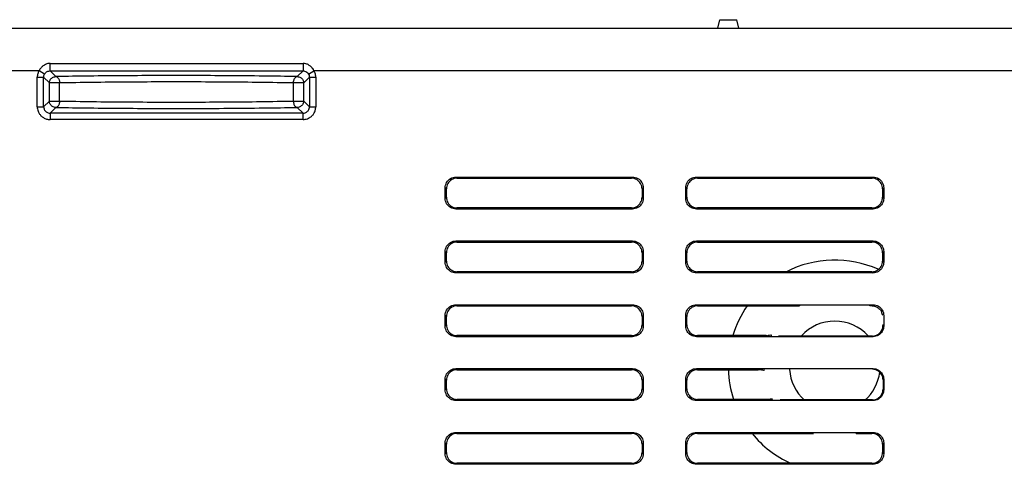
# Model space of a CAD drawing. Header units: inches. Extents: x 0 to 34, y 0 to 22.
# Tile 67 of 86: x 24.117 to 25.273, y 13.562 to 14.085. Entities that reach past the tile are written whole.
import ezdxf

# ---------------------------------------------------------------- set-up
doc = ezdxf.new("R2010")
doc.units = ezdxf.units.IN
doc.header["$LTSCALE"] = 1.87
doc.header["$MEASUREMENT"] = 0
doc.layers.get('0').update_dxf_attribs({"linetype": 'CONTINUOUS'})
doc.layers.add('COSMETIC', color=7, linetype='CONTINUOUS')

msp = doc.modelspace()

# ---------------------------------------------------------------- linework, layer by layer
at = {"color": 7, "linetype": 'CONTINUOUS'}
for p, q in [((23.30858, 14.07466), (30.35703, 14.07466)), ((24.93672, 14.07466), (24.93922, 14.08466)), ((24.93922, 14.08466), (24.95922, 14.08466)), ((24.96172, 14.07466), (24.95922, 14.08466)), ((24.15259, 14.02445), (24.15259, 14.03323)), ((24.15259, 14.03323), (24.44968, 14.03323)), ((24.44968, 14.03323), (24.44968, 14.02445)), ((24.1397, 14.02466), (23.7769, 14.02466)), ((24.13758, 13.98235), (24.13758, 14.01697)), ((24.13758, 14.01697), (24.14507, 14.01697)), ((24.14613, 14.02082), (24.1397, 14.02466)), ((24.14507, 13.98235), (24.14507, 14.01697)), ((24.14507, 14.01697), (24.15179, 14.01026)), ((24.15259, 14.02445), (24.15928, 14.01775)), ((24.15259, 14.02445), (24.44968, 14.02445)), ((24.44298, 14.01775), (24.44968, 14.02445)), ((24.45048, 14.01026), (24.45719, 14.01697)), ((24.45613, 14.02082), (24.46257, 14.02466)), ((24.45719, 14.01697), (24.45719, 13.98235)), ((24.45719, 14.01697), (24.46469, 14.01697)), ((25.64391, 14.02468), (24.46257, 14.02466)), ((24.46469, 14.01697), (24.46469, 13.98235)), ((24.15179, 13.98906), (24.15179, 14.01026)), ((24.16374, 14.01026), (24.15179, 14.01026)), ((24.16374, 13.98906), (24.16374, 14.01026)), ((24.43852, 13.98906), (24.43852, 14.01026)), ((24.45048, 14.01026), (24.43852, 14.01026)), ((24.45048, 13.98906), (24.45048, 14.01026)), ((24.13758, 13.98235), (24.14507, 13.98235)), ((24.15179, 13.98906), (24.14507, 13.98235)), ((24.15179, 13.98906), (24.16374, 13.98906)), ((24.15928, 13.98156), (24.15257, 13.97485)), ((24.43852, 13.98906), (24.45048, 13.98906)), ((24.44969, 13.97485), (24.44298, 13.98156)), ((24.45719, 13.98235), (24.45048, 13.98906)), ((24.45719, 13.98235), (24.46469, 13.98235)), ((24.15257, 13.97485), (24.15257, 13.96735)), ((24.44969, 13.97485), (24.15257, 13.97485)), ((24.44969, 13.96735), (24.44969, 13.97485)), ((24.44969, 13.96735), (24.15257, 13.96735)), ((24.63052, 13.89835), (24.62921, 13.89966)), ((24.62921, 13.89966), (24.83672, 13.89966)), ((24.63052, 13.89835), (24.83541, 13.89835)), ((24.83541, 13.89835), (24.83672, 13.89966)), ((24.91302, 13.89835), (24.91171, 13.89966)), ((24.91171, 13.89966), (25.11922, 13.89966)), ((24.91302, 13.89835), (25.11791, 13.89835)), ((25.11791, 13.89835), (25.11922, 13.89966)), ((24.61672, 13.87465), (24.61672, 13.88716)), ((24.61803, 13.88585), (24.61672, 13.88716)), ((24.61803, 13.87596), (24.61803, 13.88585)), ((24.84791, 13.88585), (24.84922, 13.88716)), ((24.84791, 13.88585), (24.84791, 13.87596)), ((24.84922, 13.88716), (24.84922, 13.87465)), ((24.89922, 13.87465), (24.89922, 13.88716)), ((24.90053, 13.88585), (24.89922, 13.88716)), ((24.90053, 13.87596), (24.90053, 13.88585)), ((25.13041, 13.88585), (25.13172, 13.88716)), ((25.13041, 13.88585), (25.13041, 13.87596)), ((25.13172, 13.88716), (25.13172, 13.87465)), ((24.61803, 13.87596), (24.61672, 13.87465)), ((24.84791, 13.87596), (24.84922, 13.87465)), ((24.90053, 13.87596), (24.89922, 13.87465)), ((25.13041, 13.87596), (25.13172, 13.87465)), ((24.63052, 13.86347), (24.62921, 13.86216)), ((24.83672, 13.86216), (24.62921, 13.86216)), ((24.83541, 13.86347), (24.63052, 13.86347)), ((24.83541, 13.86347), (24.83672, 13.86216)), ((24.91302, 13.86347), (24.91171, 13.86216)), ((25.11922, 13.86216), (24.91171, 13.86216)), ((25.11791, 13.86347), (24.91302, 13.86347)), ((25.11791, 13.86347), (25.11922, 13.86216)), ((24.63052, 13.82335), (24.62921, 13.82466)), ((24.62921, 13.82466), (24.83672, 13.82466)), ((24.63052, 13.82335), (24.83541, 13.82335)), ((24.83541, 13.82335), (24.83672, 13.82466)), ((24.91302, 13.82335), (24.91171, 13.82466)), ((24.91171, 13.82466), (25.11922, 13.82466)), ((24.91302, 13.82335), (25.11791, 13.82335)), ((25.11791, 13.82335), (25.11922, 13.82466)), ((24.61672, 13.79965), (24.61672, 13.81216)), ((24.61803, 13.81085), (24.61672, 13.81216)), ((24.61803, 13.80096), (24.61803, 13.81085)), ((24.84791, 13.81085), (24.84922, 13.81216)), ((24.84791, 13.81085), (24.84791, 13.80096)), ((24.84922, 13.81216), (24.84922, 13.79965)), ((24.89922, 13.79965), (24.89922, 13.81216)), ((24.90053, 13.81085), (24.89922, 13.81216)), ((24.90053, 13.80096), (24.90053, 13.81085)), ((25.13041, 13.81085), (25.13172, 13.81216)), ((25.13041, 13.81085), (25.13041, 13.80096)), ((25.13172, 13.81216), (25.13172, 13.79965)), ((24.61803, 13.80096), (24.61672, 13.79965)), ((24.84791, 13.80096), (24.84922, 13.79965)), ((24.90053, 13.80096), (24.89922, 13.79965)), ((25.13041, 13.80096), (25.13172, 13.79965)), ((24.63052, 13.78847), (24.62921, 13.78716)), ((24.83672, 13.78716), (24.62921, 13.78716)), ((24.83541, 13.78847), (24.63052, 13.78847)), ((24.83541, 13.78847), (24.83672, 13.78716)), ((24.91302, 13.78847), (24.91171, 13.78716)), ((25.11922, 13.78716), (24.91171, 13.78716)), ((25.11791, 13.78847), (24.91302, 13.78847)), ((25.11791, 13.78847), (25.11922, 13.78716)), ((24.63052, 13.74835), (24.62921, 13.74966)), ((24.62921, 13.74966), (24.83672, 13.74966)), ((24.63052, 13.74835), (24.83541, 13.74835)), ((24.83541, 13.74835), (24.83672, 13.74966)), ((24.91302, 13.74835), (24.91171, 13.74966)), ((24.91171, 13.74966), (25.11922, 13.74966)), ((24.91302, 13.74835), (25.01915, 13.74835)), ((24.61672, 13.72465), (24.61672, 13.73716)), ((24.61803, 13.73585), (24.61672, 13.73716)), ((24.61803, 13.72596), (24.61803, 13.73585)), ((24.84791, 13.73585), (24.84922, 13.73716)), ((24.84791, 13.73585), (24.84791, 13.72596)), ((24.84922, 13.73716), (24.84922, 13.72465)), ((24.89922, 13.72465), (24.89922, 13.73716)), ((24.90053, 13.73585), (24.89922, 13.73716)), ((24.90053, 13.72596), (24.90053, 13.73585)), ((25.13172, 13.73716), (25.13172, 13.72465)), ((24.61803, 13.72596), (24.61672, 13.72465)), ((24.84791, 13.72596), (24.84922, 13.72465)), ((24.90053, 13.72596), (24.89922, 13.72465)), ((24.63052, 13.71347), (24.62921, 13.71216)), ((24.83672, 13.71216), (24.62921, 13.71216)), ((24.83541, 13.71347), (24.63052, 13.71347)), ((24.83541, 13.71347), (24.83672, 13.71216)), ((24.91302, 13.71347), (24.91171, 13.71216)), ((25.11922, 13.71216), (24.91171, 13.71216)), ((24.99187, 13.71347), (24.91302, 13.71347)), ((25.11844, 13.71294), (25.00831, 13.71294)), ((25.11844, 13.71294), (25.11922, 13.71216)), ((24.63052, 13.67335), (24.62921, 13.67466)), ((24.62921, 13.67466), (24.83672, 13.67466)), ((24.63052, 13.67335), (24.83541, 13.67335)), ((24.83541, 13.67335), (24.83672, 13.67466)), ((24.91302, 13.67335), (24.91171, 13.67466)), ((24.91171, 13.67466), (25.11922, 13.67466)), ((24.91302, 13.67335), (24.9843, 13.67335)), ((24.9918, 13.67355), (24.99179, 13.67368)), ((25.11844, 13.67387), (25.11922, 13.67466)), ((24.61672, 13.64965), (24.61672, 13.66216)), ((24.61803, 13.66085), (24.61672, 13.66216)), ((24.61803, 13.65096), (24.61803, 13.66085)), ((24.84791, 13.66085), (24.84922, 13.66216)), ((24.84791, 13.66085), (24.84791, 13.65096)), ((24.84922, 13.66216), (24.84922, 13.64965)), ((24.89922, 13.64965), (24.89922, 13.66216)), ((24.90053, 13.66085), (24.89922, 13.66216)), ((24.90053, 13.65096), (24.90053, 13.66085)), ((25.13093, 13.66138), (25.13172, 13.66216)), ((25.13093, 13.66138), (25.13093, 13.65044)), ((25.13172, 13.66216), (25.13172, 13.64965)), ((24.61803, 13.65096), (24.61672, 13.64965)), ((24.84791, 13.65096), (24.84922, 13.64965)), ((24.90053, 13.65096), (24.89922, 13.64965)), ((25.13093, 13.65044), (25.13172, 13.64965)), ((24.63052, 13.63847), (24.62921, 13.63716)), ((24.83672, 13.63716), (24.62921, 13.63716)), ((24.83541, 13.63847), (24.63052, 13.63847)), ((24.83541, 13.63847), (24.83672, 13.63716)), ((24.91302, 13.63847), (24.91171, 13.63716)), ((25.11922, 13.63716), (24.91171, 13.63716)), ((24.99296, 13.63847), (24.91302, 13.63847)), ((25.11844, 13.63794), (25.01029, 13.63794)), ((25.11844, 13.63794), (25.11922, 13.63716)), ((24.63052, 13.59835), (24.62921, 13.59966)), ((24.62921, 13.59966), (24.83672, 13.59966)), ((24.63052, 13.59835), (24.83541, 13.59835)), ((24.83541, 13.59835), (24.83672, 13.59966)), ((24.91302, 13.59835), (24.91171, 13.59966)), ((24.91171, 13.59966), (25.11922, 13.59966)), ((24.91302, 13.59835), (25.03075, 13.59835)), ((24.61672, 13.57465), (24.61672, 13.58716)), ((24.61803, 13.58585), (24.61672, 13.58716)), ((24.61803, 13.57596), (24.61803, 13.58585)), ((24.84791, 13.58585), (24.84922, 13.58716)), ((24.84791, 13.58585), (24.84791, 13.57596)), ((24.84922, 13.58716), (24.84922, 13.57465)), ((24.89922, 13.57465), (24.89922, 13.58716)), ((24.90053, 13.58585), (24.89922, 13.58716)), ((24.90053, 13.57596), (24.90053, 13.58585)), ((25.13041, 13.58585), (25.13172, 13.58716)), ((25.13041, 13.58585), (25.13041, 13.57596)), ((25.13172, 13.58716), (25.13172, 13.57465)), ((24.61803, 13.57596), (24.61672, 13.57465)), ((24.84791, 13.57596), (24.84922, 13.57465)), ((24.90053, 13.57596), (24.89922, 13.57465)), ((25.13041, 13.57596), (25.13172, 13.57465)), ((24.63052, 13.56347), (24.62921, 13.56216)), ((24.83672, 13.56216), (24.62921, 13.56216)), ((24.83541, 13.56347), (24.63052, 13.56347)), ((24.83541, 13.56347), (24.83672, 13.56216)), ((24.91302, 13.56347), (24.91171, 13.56216)), ((25.11922, 13.56216), (24.91171, 13.56216)), ((25.11791, 13.56347), (24.91302, 13.56347)), ((25.11791, 13.56347), (25.11922, 13.56216))]:
    msp.add_line(p, q, dxfattribs=at)
for radius, start, end in [(0.0825, 119.90133, 120.08323), (0.0825, 59.91677, 60.09867), (0.05325, 42.58561, 137.41439), (0.0825, 46.80745, 46.95913), (0.05325, 183.71403, 228.37255), (0.05325, 311.62745, 352.62206), (0.0825, 252.04457, 252.34192), (0.0825, 287.65808, 287.95543)]:
    msp.add_arc((25.07422, 13.67716), radius, start, end, dxfattribs=at)
for points, knots in [([(24.15259, 14.03323), (24.15172, 14.03323), (24.14991, 14.03305), (24.14717, 14.03217), (24.1444, 14.03055), (24.14175, 14.02805), (24.14032, 14.02588), (24.1397, 14.02466)], [0, 0, 0, 0, 0.1594758, 0.3331438, 0.5262522, 0.7464863, 1, 1, 1, 1]), ([(24.46257, 14.02466), (24.46212, 14.02554), (24.46106, 14.02727), (24.45897, 14.02961), (24.45633, 14.03157), (24.45317, 14.03291), (24.45086, 14.03323), (24.44968, 14.03323)], [0, 0, 0, 0, 0.1814281, 0.3740685, 0.5749692, 0.7822882, 1, 1, 1, 1]), ([(24.1397, 14.02466), (24.13903, 14.02354), (24.13795, 14.02105), (24.13758, 14.01835), (24.13758, 14.01697)], [0, 0, 0, 0, 0.4845737, 1, 1, 1, 1]), ([(24.14507, 14.01697), (24.14507, 14.01766), (24.14526, 14.01901), (24.1458, 14.02026), (24.14613, 14.02082)], [0, 0, 0, 0, 0.5154403, 1, 1, 1, 1]), ([(24.14613, 14.02082), (24.14645, 14.02135), (24.14749, 14.02268), (24.14973, 14.0241), (24.15169, 14.02445), (24.15259, 14.02445)], [0, 0, 0, 0, 0.2405615, 0.6520729, 1, 1, 1, 1]), ([(24.15179, 14.01026), (24.15179, 14.01146), (24.15243, 14.01404), (24.15521, 14.017), (24.15794, 14.01775), (24.15928, 14.01775)], [0, 0, 0, 0, 0.3110873, 0.6537269, 1, 1, 1, 1]), ([(24.44298, 14.01775), (24.42973, 14.01801), (24.4026, 14.01843), (24.36187, 14.01881), (24.32099, 14.01899), (24.28048, 14.01898), (24.23986, 14.0188), (24.19942, 14.01842), (24.17249, 14.01801), (24.15928, 14.01775)], [0, 0, 0, 0, 0.140117, 0.2868709, 0.4307215, 0.5724306, 0.7152146, 0.8602861, 1, 1, 1, 1]), ([(24.15928, 14.01775), (24.1601, 14.01773), (24.16189, 14.01669), (24.16344, 14.01384), (24.16352, 14.01149), (24.16374, 14.01026)], [0, 0, 0, 0, 0.2612555, 0.6002883, 1, 1, 1, 1]), ([(24.43852, 14.01026), (24.43839, 14.0115), (24.43896, 14.01383), (24.44034, 14.0167), (24.44216, 14.01772), (24.44298, 14.01775)], [0, 0, 0, 0, 0.3996412, 0.7386417, 1, 1, 1, 1]), ([(24.44298, 14.01775), (24.44427, 14.01775), (24.44691, 14.01705), (24.44977, 14.01419), (24.45048, 14.01155), (24.45048, 14.01026)], [0, 0, 0, 0, 0.3333143, 0.6666857, 1, 1, 1, 1]), ([(24.44968, 14.02445), (24.45027, 14.02445), (24.45192, 14.02426), (24.45432, 14.02312), (24.45566, 14.0216), (24.45613, 14.02082)], [0, 0, 0, 0, 0.2297707, 0.6435116, 1, 1, 1, 1]), ([(24.45613, 14.02082), (24.45661, 14.02002), (24.45727, 14.01878), (24.45702, 14.01748), (24.45686, 14.01712)], [0, 0, 0, 0, 0.7258926, 1, 1, 1, 1]), ([(24.46469, 14.01697), (24.46469, 14.01779), (24.46455, 14.01949), (24.46387, 14.02211), (24.46307, 14.02382), (24.46257, 14.02466)], [0, 0, 0, 0, 0.3035425, 0.6348452, 1, 1, 1, 1]), ([(24.43852, 14.01026), (24.42567, 14.01051), (24.39937, 14.01093), (24.35991, 14.01131), (24.32034, 14.01149), (24.28114, 14.01149), (24.24182, 14.0113), (24.20266, 14.01092), (24.17655, 14.01051), (24.16374, 14.01026)], [0, 0, 0, 0, 0.1403842, 0.2870937, 0.430824, 0.5723731, 0.7150138, 0.8600747, 1, 1, 1, 1]), ([(24.13758, 13.98235), (24.13758, 13.98151), (24.13772, 13.97975), (24.13844, 13.97707), (24.13978, 13.9743), (24.14188, 13.97164), (24.14479, 13.96934), (24.14844, 13.96774), (24.15117, 13.96735), (24.15257, 13.96735)], [0, 0, 0, 0, 0.1068614, 0.2237568, 0.3529567, 0.4962374, 0.6531985, 0.821607, 1, 1, 1, 1]), ([(24.14507, 13.98235), (24.14507, 13.98147), (24.14541, 13.97952), (24.14682, 13.9773), (24.14867, 13.97584), (24.1505, 13.97504), (24.15187, 13.97485), (24.15257, 13.97485)], [0, 0, 0, 0, 0.2234779, 0.4947362, 0.6519996, 0.8208938, 1, 1, 1, 1]), ([(24.15928, 13.98156), (24.15799, 13.98156), (24.15535, 13.98227), (24.15249, 13.98513), (24.15179, 13.98777), (24.15179, 13.98906)], [0, 0, 0, 0, 0.3333143, 0.6666857, 1, 1, 1, 1]), ([(24.16374, 13.98906), (24.16387, 13.98782), (24.1633, 13.98548), (24.16192, 13.98262), (24.1601, 13.98159), (24.15928, 13.98156)], [0, 0, 0, 0, 0.3997121, 0.7387451, 1, 1, 1, 1]), ([(24.15928, 13.98156), (24.17249, 13.98131), (24.19942, 13.98089), (24.23986, 13.98052), (24.28048, 13.98033), (24.32099, 13.98033), (24.36187, 13.98051), (24.4026, 13.98089), (24.42973, 13.98131), (24.44298, 13.98156)], [0, 0, 0, 0, 0.1397139, 0.2847854, 0.4275694, 0.5692785, 0.7131291, 0.859883, 1, 1, 1, 1]), ([(24.16374, 13.98906), (24.17655, 13.9888), (24.20266, 13.98839), (24.24182, 13.98801), (24.28114, 13.98783), (24.32034, 13.98783), (24.35991, 13.98801), (24.39937, 13.98839), (24.42567, 13.9888), (24.43852, 13.98906)], [0, 0, 0, 0, 0.1399253, 0.2849862, 0.4276269, 0.569176, 0.7129063, 0.8596158, 1, 1, 1, 1]), ([(24.44298, 13.98156), (24.44216, 13.98158), (24.44037, 13.98263), (24.43882, 13.98548), (24.43874, 13.98783), (24.43852, 13.98906)], [0, 0, 0, 0, 0.2613593, 0.6003595, 1, 1, 1, 1]), ([(24.45048, 13.98906), (24.45048, 13.98785), (24.44984, 13.98528), (24.44705, 13.98232), (24.44432, 13.98156), (24.44298, 13.98156)], [0, 0, 0, 0, 0.3110873, 0.6537269, 1, 1, 1, 1]), ([(24.44969, 13.97485), (24.45056, 13.97485), (24.4525, 13.97518), (24.45471, 13.97658), (24.45618, 13.97842), (24.457, 13.98026), (24.45719, 13.98164), (24.45719, 13.98235)], [0, 0, 0, 0, 0.2219429, 0.49154, 0.6488056, 0.8189317, 1, 1, 1, 1]), ([(24.44969, 13.96735), (24.45053, 13.96735), (24.45227, 13.9675), (24.45494, 13.9682), (24.45769, 13.96953), (24.46035, 13.9716), (24.46267, 13.9745), (24.46429, 13.97817), (24.46469, 13.98093), (24.46469, 13.98235)], [0, 0, 0, 0, 0.1062484, 0.2223619, 0.3505794, 0.49295, 0.6497803, 0.8193523, 1, 1, 1, 1]), ([(24.61672, 13.88716), (24.61672, 13.88932), (24.61789, 13.89371), (24.62266, 13.89849), (24.62706, 13.89966), (24.62921, 13.89966)], [0, 0, 0, 0, 0.3333698, 0.666629, 1, 1, 1, 1]), ([(24.63052, 13.89835), (24.62837, 13.89835), (24.62397, 13.89718), (24.6192, 13.8924), (24.61803, 13.88801), (24.61803, 13.88585)], [0, 0, 0, 0, 0.333371, 0.6666302, 1, 1, 1, 1]), ([(24.84791, 13.88585), (24.84791, 13.88801), (24.84674, 13.8924), (24.84196, 13.89718), (24.83757, 13.89835), (24.83541, 13.89835)], [0, 0, 0, 0, 0.333371, 0.6666302, 1, 1, 1, 1]), ([(24.83672, 13.89966), (24.83888, 13.89966), (24.84327, 13.89849), (24.84805, 13.89371), (24.84922, 13.88932), (24.84922, 13.88716)], [0, 0, 0, 0, 0.3333698, 0.666629, 1, 1, 1, 1]), ([(24.89922, 13.88716), (24.89922, 13.88932), (24.90039, 13.89371), (24.90516, 13.89849), (24.90956, 13.89966), (24.91171, 13.89966)], [0, 0, 0, 0, 0.3333698, 0.666629, 1, 1, 1, 1]), ([(24.91302, 13.89835), (24.91087, 13.89835), (24.90647, 13.89718), (24.9017, 13.8924), (24.90053, 13.88801), (24.90053, 13.88585)], [0, 0, 0, 0, 0.333371, 0.6666302, 1, 1, 1, 1]), ([(25.13041, 13.88585), (25.13041, 13.88801), (25.12924, 13.8924), (25.12446, 13.89718), (25.12007, 13.89835), (25.11791, 13.89835)], [0, 0, 0, 0, 0.333371, 0.6666302, 1, 1, 1, 1]), ([(25.11922, 13.89966), (25.12138, 13.89966), (25.12577, 13.89849), (25.13055, 13.89371), (25.13172, 13.88932), (25.13172, 13.88716)], [0, 0, 0, 0, 0.3333698, 0.666629, 1, 1, 1, 1]), ([(24.62921, 13.86216), (24.62706, 13.86216), (24.62266, 13.86333), (24.61789, 13.8681), (24.61672, 13.8725), (24.61672, 13.87465)], [0, 0, 0, 0, 0.3333698, 0.666629, 1, 1, 1, 1]), ([(24.61803, 13.87596), (24.61803, 13.87381), (24.6192, 13.86941), (24.62397, 13.86464), (24.62837, 13.86347), (24.63052, 13.86347)], [0, 0, 0, 0, 0.333371, 0.6666302, 1, 1, 1, 1]), ([(24.83541, 13.86347), (24.83757, 13.86347), (24.84196, 13.86464), (24.84674, 13.86941), (24.84791, 13.87381), (24.84791, 13.87596)], [0, 0, 0, 0, 0.333371, 0.6666302, 1, 1, 1, 1]), ([(24.84922, 13.87465), (24.84922, 13.8725), (24.84805, 13.8681), (24.84327, 13.86333), (24.83888, 13.86216), (24.83672, 13.86216)], [0, 0, 0, 0, 0.3333698, 0.666629, 1, 1, 1, 1]), ([(24.91171, 13.86216), (24.90956, 13.86216), (24.90516, 13.86333), (24.90039, 13.8681), (24.89922, 13.8725), (24.89922, 13.87465)], [0, 0, 0, 0, 0.3333698, 0.666629, 1, 1, 1, 1]), ([(24.90053, 13.87596), (24.90053, 13.87381), (24.9017, 13.86941), (24.90647, 13.86464), (24.91087, 13.86347), (24.91302, 13.86347)], [0, 0, 0, 0, 0.333371, 0.6666302, 1, 1, 1, 1]), ([(25.11791, 13.86347), (25.12007, 13.86347), (25.12446, 13.86464), (25.12924, 13.86941), (25.13041, 13.87381), (25.13041, 13.87596)], [0, 0, 0, 0, 0.333371, 0.6666302, 1, 1, 1, 1]), ([(25.13172, 13.87465), (25.13172, 13.8725), (25.13055, 13.8681), (25.12577, 13.86333), (25.12138, 13.86216), (25.11922, 13.86216)], [0, 0, 0, 0, 0.3333698, 0.666629, 1, 1, 1, 1]), ([(24.61672, 13.81216), (24.61672, 13.81432), (24.61789, 13.81871), (24.62266, 13.82349), (24.62706, 13.82466), (24.62921, 13.82466)], [0, 0, 0, 0, 0.3333698, 0.666629, 1, 1, 1, 1]), ([(24.63052, 13.82335), (24.62837, 13.82335), (24.62397, 13.82218), (24.6192, 13.8174), (24.61803, 13.81301), (24.61803, 13.81085)], [0, 0, 0, 0, 0.333371, 0.6666302, 1, 1, 1, 1]), ([(24.84791, 13.81085), (24.84791, 13.81301), (24.84674, 13.8174), (24.84196, 13.82218), (24.83757, 13.82335), (24.83541, 13.82335)], [0, 0, 0, 0, 0.333371, 0.6666302, 1, 1, 1, 1]), ([(24.83672, 13.82466), (24.83888, 13.82466), (24.84327, 13.82349), (24.84805, 13.81871), (24.84922, 13.81432), (24.84922, 13.81216)], [0, 0, 0, 0, 0.3333698, 0.666629, 1, 1, 1, 1]), ([(24.89922, 13.81216), (24.89922, 13.81432), (24.90039, 13.81871), (24.90516, 13.82349), (24.90956, 13.82466), (24.91171, 13.82466)], [0, 0, 0, 0, 0.3333698, 0.666629, 1, 1, 1, 1]), ([(24.91302, 13.82335), (24.91087, 13.82335), (24.90647, 13.82218), (24.9017, 13.8174), (24.90053, 13.81301), (24.90053, 13.81085)], [0, 0, 0, 0, 0.333371, 0.6666302, 1, 1, 1, 1]), ([(25.13041, 13.81085), (25.13041, 13.81301), (25.12924, 13.8174), (25.12446, 13.82218), (25.12007, 13.82335), (25.11791, 13.82335)], [0, 0, 0, 0, 0.333371, 0.6666302, 1, 1, 1, 1]), ([(25.11922, 13.82466), (25.12138, 13.82466), (25.12577, 13.82349), (25.13055, 13.81871), (25.13172, 13.81432), (25.13172, 13.81216)], [0, 0, 0, 0, 0.3333698, 0.666629, 1, 1, 1, 1]), ([(24.62921, 13.78716), (24.62706, 13.78716), (24.62266, 13.78833), (24.61789, 13.7931), (24.61672, 13.7975), (24.61672, 13.79965)], [0, 0, 0, 0, 0.3333698, 0.666629, 1, 1, 1, 1]), ([(24.61803, 13.80096), (24.61803, 13.79881), (24.6192, 13.79441), (24.62397, 13.78964), (24.62837, 13.78847), (24.63052, 13.78847)], [0, 0, 0, 0, 0.333371, 0.6666302, 1, 1, 1, 1]), ([(24.83541, 13.78847), (24.83757, 13.78847), (24.84196, 13.78964), (24.84674, 13.79441), (24.84791, 13.79881), (24.84791, 13.80096)], [0, 0, 0, 0, 0.333371, 0.6666302, 1, 1, 1, 1]), ([(24.84922, 13.79965), (24.84922, 13.7975), (24.84805, 13.7931), (24.84327, 13.78833), (24.83888, 13.78716), (24.83672, 13.78716)], [0, 0, 0, 0, 0.3333698, 0.666629, 1, 1, 1, 1]), ([(24.91171, 13.78716), (24.90956, 13.78716), (24.90516, 13.78833), (24.90039, 13.7931), (24.89922, 13.7975), (24.89922, 13.79965)], [0, 0, 0, 0, 0.3333698, 0.666629, 1, 1, 1, 1]), ([(24.90053, 13.80096), (24.90053, 13.79881), (24.9017, 13.79441), (24.90647, 13.78964), (24.91087, 13.78847), (24.91302, 13.78847)], [0, 0, 0, 0, 0.333371, 0.6666302, 1, 1, 1, 1]), ([(25.11791, 13.78847), (25.12007, 13.78847), (25.12446, 13.78964), (25.12924, 13.79441), (25.13041, 13.79881), (25.13041, 13.80096)], [0, 0, 0, 0, 0.333371, 0.6666302, 1, 1, 1, 1]), ([(25.13172, 13.79965), (25.13172, 13.7975), (25.13055, 13.7931), (25.12577, 13.78833), (25.12138, 13.78716), (25.11922, 13.78716)], [0, 0, 0, 0, 0.3333698, 0.666629, 1, 1, 1, 1]), ([(24.61672, 13.73716), (24.61672, 13.73932), (24.61789, 13.74371), (24.62266, 13.74849), (24.62706, 13.74966), (24.62921, 13.74966)], [0, 0, 0, 0, 0.3333698, 0.666629, 1, 1, 1, 1]), ([(24.63052, 13.74835), (24.62837, 13.74835), (24.62397, 13.74718), (24.6192, 13.7424), (24.61803, 13.73801), (24.61803, 13.73585)], [0, 0, 0, 0, 0.333371, 0.6666302, 1, 1, 1, 1]), ([(24.84791, 13.73585), (24.84791, 13.73801), (24.84674, 13.7424), (24.84196, 13.74718), (24.83757, 13.74835), (24.83541, 13.74835)], [0, 0, 0, 0, 0.333371, 0.6666302, 1, 1, 1, 1]), ([(24.83672, 13.74966), (24.83888, 13.74966), (24.84327, 13.74849), (24.84805, 13.74371), (24.84922, 13.73932), (24.84922, 13.73716)], [0, 0, 0, 0, 0.3333698, 0.666629, 1, 1, 1, 1]), ([(24.89922, 13.73716), (24.89922, 13.73932), (24.90039, 13.74371), (24.90516, 13.74849), (24.90956, 13.74966), (24.91171, 13.74966)], [0, 0, 0, 0, 0.3333698, 0.666629, 1, 1, 1, 1]), ([(24.91302, 13.74835), (24.91087, 13.74835), (24.90647, 13.74718), (24.9017, 13.7424), (24.90053, 13.73801), (24.90053, 13.73585)], [0, 0, 0, 0, 0.333371, 0.6666302, 1, 1, 1, 1]), ([(25.01915, 13.74835), (25.02049, 13.74835), (25.02299, 13.74838), (25.02651, 13.74832), (25.02967, 13.74862), (25.03193, 13.74801), (25.03286, 13.74855)], [0, 0, 0, 0, 0.2923722, 0.548825, 0.7648626, 1, 1, 1, 1]), ([(25.118, 13.74844), (25.11934, 13.74841), (25.12231, 13.74791), (25.12611, 13.74558), (25.1296, 13.74215), (25.12938, 13.73852), (25.13053, 13.73745)], [0, 0, 0, 0, 0.2225323, 0.4897249, 0.7395414, 1, 1, 1, 1]), ([(25.11922, 13.74966), (25.12138, 13.74966), (25.12577, 13.74849), (25.13055, 13.74371), (25.13172, 13.73932), (25.13172, 13.73716)], [0, 0, 0, 0, 0.3333698, 0.666629, 1, 1, 1, 1]), ([(24.62921, 13.71216), (24.62706, 13.71216), (24.62266, 13.71333), (24.61789, 13.7181), (24.61672, 13.7225), (24.61672, 13.72465)], [0, 0, 0, 0, 0.3333698, 0.666629, 1, 1, 1, 1]), ([(24.61803, 13.72596), (24.61803, 13.72381), (24.6192, 13.71941), (24.62397, 13.71464), (24.62837, 13.71347), (24.63052, 13.71347)], [0, 0, 0, 0, 0.333371, 0.6666302, 1, 1, 1, 1]), ([(24.83541, 13.71347), (24.83757, 13.71347), (24.84196, 13.71464), (24.84674, 13.71941), (24.84791, 13.72381), (24.84791, 13.72596)], [0, 0, 0, 0, 0.333371, 0.6666302, 1, 1, 1, 1]), ([(24.84922, 13.72465), (24.84922, 13.7225), (24.84805, 13.7181), (24.84327, 13.71333), (24.83888, 13.71216), (24.83672, 13.71216)], [0, 0, 0, 0, 0.3333698, 0.666629, 1, 1, 1, 1]), ([(24.91171, 13.71216), (24.90956, 13.71216), (24.90516, 13.71333), (24.90039, 13.7181), (24.89922, 13.7225), (24.89922, 13.72465)], [0, 0, 0, 0, 0.3333698, 0.666629, 1, 1, 1, 1]), ([(24.90053, 13.72596), (24.90053, 13.72381), (24.9017, 13.71941), (24.90647, 13.71464), (24.91087, 13.71347), (24.91302, 13.71347)], [0, 0, 0, 0, 0.333371, 0.6666302, 1, 1, 1, 1]), ([(25.11844, 13.71294), (25.12059, 13.71294), (25.12497, 13.71412), (25.13003, 13.71908), (25.13091, 13.72385), (25.13091, 13.72627)], [0, 0, 0, 0, 0.3201715, 0.6402356, 1, 1, 1, 1]), ([(25.13172, 13.72465), (25.13172, 13.7225), (25.13055, 13.7181), (25.12577, 13.71333), (25.12138, 13.71216), (25.11922, 13.71216)], [0, 0, 0, 0, 0.3333698, 0.666629, 1, 1, 1, 1]), ([(25.00004, 13.71327), (25.00062, 13.71446), (24.99499, 13.71288), (24.99328, 13.71347), (24.99187, 13.71347)], [0, 0, 0, 0, 0.4831772, 1, 1, 1, 1]), ([(24.61672, 13.66216), (24.61672, 13.66432), (24.61789, 13.66871), (24.62266, 13.67349), (24.62706, 13.67466), (24.62921, 13.67466)], [0, 0, 0, 0, 0.3333698, 0.666629, 1, 1, 1, 1]), ([(24.63052, 13.67335), (24.62837, 13.67335), (24.62397, 13.67218), (24.6192, 13.6674), (24.61803, 13.66301), (24.61803, 13.66085)], [0, 0, 0, 0, 0.333371, 0.6666302, 1, 1, 1, 1]), ([(24.84791, 13.66085), (24.84791, 13.66301), (24.84674, 13.6674), (24.84196, 13.67218), (24.83757, 13.67335), (24.83541, 13.67335)], [0, 0, 0, 0, 0.333371, 0.6666302, 1, 1, 1, 1]), ([(24.83672, 13.67466), (24.83888, 13.67466), (24.84327, 13.67349), (24.84805, 13.66871), (24.84922, 13.66432), (24.84922, 13.66216)], [0, 0, 0, 0, 0.3333698, 0.666629, 1, 1, 1, 1]), ([(24.89922, 13.66216), (24.89922, 13.66432), (24.90039, 13.66871), (24.90516, 13.67349), (24.90956, 13.67466), (24.91171, 13.67466)], [0, 0, 0, 0, 0.3333698, 0.666629, 1, 1, 1, 1]), ([(24.91302, 13.67335), (24.91087, 13.67335), (24.90647, 13.67218), (24.9017, 13.6674), (24.90053, 13.66301), (24.90053, 13.66085)], [0, 0, 0, 0, 0.333371, 0.6666302, 1, 1, 1, 1]), ([(24.9843, 13.67335), (24.98555, 13.67335), (24.9874, 13.67393), (24.99185, 13.6723), (24.9918, 13.67355)], [0, 0, 0, 0, 0.5017736, 1, 1, 1, 1]), ([(25.13093, 13.66138), (25.13093, 13.66353), (25.12976, 13.66793), (25.12499, 13.6727), (25.12059, 13.67387), (25.11844, 13.67387)], [0, 0, 0, 0, 0.333371, 0.6666302, 1, 1, 1, 1]), ([(25.11922, 13.67466), (25.12138, 13.67466), (25.12577, 13.67349), (25.13055, 13.66871), (25.13172, 13.66432), (25.13172, 13.66216)], [0, 0, 0, 0, 0.3333698, 0.666629, 1, 1, 1, 1]), ([(24.62921, 13.63716), (24.62706, 13.63716), (24.62266, 13.63833), (24.61789, 13.6431), (24.61672, 13.6475), (24.61672, 13.64965)], [0, 0, 0, 0, 0.3333698, 0.666629, 1, 1, 1, 1]), ([(24.61803, 13.65096), (24.61803, 13.64881), (24.6192, 13.64441), (24.62397, 13.63964), (24.62837, 13.63847), (24.63052, 13.63847)], [0, 0, 0, 0, 0.333371, 0.6666302, 1, 1, 1, 1]), ([(24.83541, 13.63847), (24.83757, 13.63847), (24.84196, 13.63964), (24.84674, 13.64441), (24.84791, 13.64881), (24.84791, 13.65096)], [0, 0, 0, 0, 0.333371, 0.6666302, 1, 1, 1, 1]), ([(24.84922, 13.64965), (24.84922, 13.6475), (24.84805, 13.6431), (24.84327, 13.63833), (24.83888, 13.63716), (24.83672, 13.63716)], [0, 0, 0, 0, 0.3333698, 0.666629, 1, 1, 1, 1]), ([(24.91171, 13.63716), (24.90956, 13.63716), (24.90516, 13.63833), (24.90039, 13.6431), (24.89922, 13.6475), (24.89922, 13.64965)], [0, 0, 0, 0, 0.3333698, 0.666629, 1, 1, 1, 1]), ([(24.90053, 13.65096), (24.90053, 13.64881), (24.9017, 13.64441), (24.90647, 13.63964), (24.91087, 13.63847), (24.91302, 13.63847)], [0, 0, 0, 0, 0.333371, 0.6666302, 1, 1, 1, 1]), ([(25.11844, 13.63794), (25.12059, 13.63794), (25.12499, 13.63911), (25.12976, 13.64389), (25.13093, 13.64828), (25.13093, 13.65044)], [0, 0, 0, 0, 0.333371, 0.6666302, 1, 1, 1, 1]), ([(25.13172, 13.64965), (25.13172, 13.6475), (25.13055, 13.6431), (25.12577, 13.63833), (25.12138, 13.63716), (25.11922, 13.63716)], [0, 0, 0, 0, 0.3333698, 0.666629, 1, 1, 1, 1]), ([(25.00146, 13.63827), (25.0008, 13.63949), (24.99686, 13.63787), (24.99441, 13.63847), (24.99296, 13.63847)], [0, 0, 0, 0, 0.4894798, 1, 1, 1, 1]), ([(24.61672, 13.58716), (24.61672, 13.58932), (24.61789, 13.59371), (24.62266, 13.59849), (24.62706, 13.59966), (24.62921, 13.59966)], [0, 0, 0, 0, 0.3333698, 0.666629, 1, 1, 1, 1]), ([(24.63052, 13.59835), (24.62837, 13.59835), (24.62397, 13.59718), (24.6192, 13.5924), (24.61803, 13.58801), (24.61803, 13.58585)], [0, 0, 0, 0, 0.333371, 0.6666302, 1, 1, 1, 1]), ([(24.84791, 13.58585), (24.84791, 13.58801), (24.84674, 13.5924), (24.84196, 13.59718), (24.83757, 13.59835), (24.83541, 13.59835)], [0, 0, 0, 0, 0.333371, 0.6666302, 1, 1, 1, 1]), ([(24.83672, 13.59966), (24.83888, 13.59966), (24.84327, 13.59849), (24.84805, 13.59371), (24.84922, 13.58932), (24.84922, 13.58716)], [0, 0, 0, 0, 0.3333698, 0.666629, 1, 1, 1, 1]), ([(24.89922, 13.58716), (24.89922, 13.58932), (24.90039, 13.59371), (24.90516, 13.59849), (24.90956, 13.59966), (24.91171, 13.59966)], [0, 0, 0, 0, 0.3333698, 0.666629, 1, 1, 1, 1]), ([(24.91302, 13.59835), (24.91087, 13.59835), (24.90647, 13.59718), (24.9017, 13.5924), (24.90053, 13.58801), (24.90053, 13.58585)], [0, 0, 0, 0, 0.333371, 0.6666302, 1, 1, 1, 1]), ([(25.03075, 13.59835), (25.03191, 13.59835), (25.03411, 13.59835), (25.03724, 13.59836), (25.0401, 13.59838), (25.04259, 13.59841), (25.04514, 13.5984), (25.0465, 13.59853), (25.04986, 13.59833), (25.04919, 13.59855)], [0, 0, 0, 0, 0.1875755, 0.3576085, 0.5108825, 0.6488569, 0.7754074, 0.8862615, 1, 1, 1, 1]), ([(25.09924, 13.59855), (25.09858, 13.59833), (25.1019, 13.59853), (25.10325, 13.59841), (25.10577, 13.59841), (25.10825, 13.59838), (25.11113, 13.59836), (25.11436, 13.59835), (25.11667, 13.59835), (25.11791, 13.59835)], [0, 0, 0, 0, 0.1125304, 0.219146, 0.3419362, 0.4783015, 0.6304253, 0.7998844, 1, 1, 1, 1]), ([(25.13041, 13.58585), (25.13041, 13.58801), (25.12924, 13.59241), (25.12442, 13.59722), (25.11996, 13.5984), (25.11774, 13.5984)], [0, 0, 0, 0, 0.3303264, 0.660542, 1, 1, 1, 1]), ([(25.11922, 13.59966), (25.12138, 13.59966), (25.12577, 13.59849), (25.13055, 13.59371), (25.13172, 13.58932), (25.13172, 13.58716)], [0, 0, 0, 0, 0.3333698, 0.666629, 1, 1, 1, 1]), ([(24.62921, 13.56216), (24.62706, 13.56216), (24.62266, 13.56333), (24.61789, 13.5681), (24.61672, 13.5725), (24.61672, 13.57465)], [0, 0, 0, 0, 0.3333698, 0.666629, 1, 1, 1, 1]), ([(24.61803, 13.57596), (24.61803, 13.57381), (24.6192, 13.56941), (24.62397, 13.56464), (24.62837, 13.56347), (24.63052, 13.56347)], [0, 0, 0, 0, 0.333371, 0.6666302, 1, 1, 1, 1]), ([(24.83541, 13.56347), (24.83757, 13.56347), (24.84196, 13.56464), (24.84674, 13.56941), (24.84791, 13.57381), (24.84791, 13.57596)], [0, 0, 0, 0, 0.333371, 0.6666302, 1, 1, 1, 1]), ([(24.84922, 13.57465), (24.84922, 13.5725), (24.84805, 13.5681), (24.84327, 13.56333), (24.83888, 13.56216), (24.83672, 13.56216)], [0, 0, 0, 0, 0.3333698, 0.666629, 1, 1, 1, 1]), ([(24.91171, 13.56216), (24.90956, 13.56216), (24.90516, 13.56333), (24.90039, 13.5681), (24.89922, 13.5725), (24.89922, 13.57465)], [0, 0, 0, 0, 0.3333698, 0.666629, 1, 1, 1, 1]), ([(24.90053, 13.57596), (24.90053, 13.57381), (24.9017, 13.56941), (24.90647, 13.56464), (24.91087, 13.56347), (24.91302, 13.56347)], [0, 0, 0, 0, 0.333371, 0.6666302, 1, 1, 1, 1]), ([(25.11791, 13.56347), (25.12007, 13.56347), (25.12446, 13.56464), (25.12924, 13.56941), (25.13041, 13.57381), (25.13041, 13.57596)], [0, 0, 0, 0, 0.333371, 0.6666302, 1, 1, 1, 1]), ([(25.13172, 13.57465), (25.13172, 13.5725), (25.13055, 13.5681), (25.12577, 13.56333), (25.12138, 13.56216), (25.11922, 13.56216)], [0, 0, 0, 0, 0.3333698, 0.666629, 1, 1, 1, 1])]:
    msp.add_open_spline(points, degree=3, knots=knots, dxfattribs=at)
msp.add_open_spline([(25.118, 13.74844), (25.11719, 13.74846), (25.11627, 13.74814), (25.11557, 13.74855)], degree=3, dxfattribs=at)
at = {"layer": 'COSMETIC', "color": 4, "linetype": 'CONTINUOUS'}
for start, end in [(66, 117.04776), (145.28172, 163.10986), (181.74666, 198.03086), (219.09188, 245.45903)]:
    msp.add_arc((25.07422, 13.67716), 0.125, start, end, dxfattribs=at)

doc.saveas('drawing.dxf')
